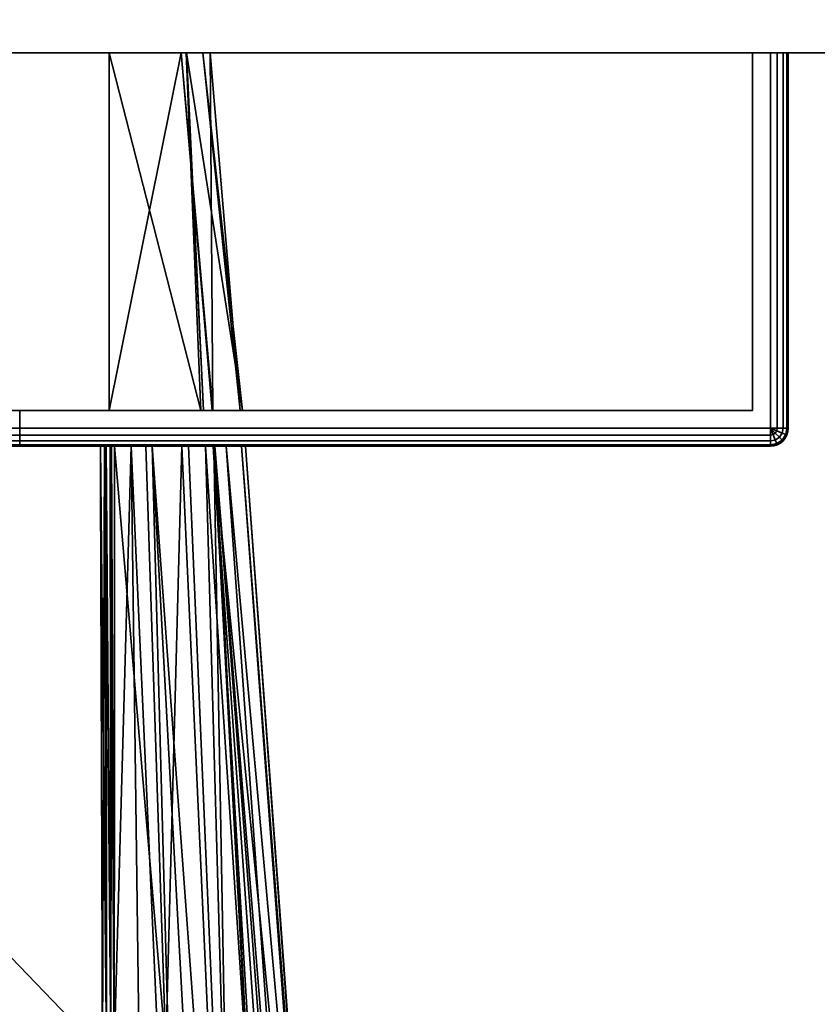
# Model space of a CAD drawing. Header units: millimetres. Extents: x -322 to 8072, y -96 to 57.
# Tile 139 of 256: x 4100 to 4122, y -66 to -38. Entities that reach past the tile are written whole.
import ezdxf

# ---------------------------------------------------------------- set-up
doc = ezdxf.new("R2010")
doc.units = ezdxf.units.MM
doc.layers.add('151', color=7, linetype='Continuous', true_color=0xffffff)

# ---------------------------------------------------------------- blocks, each defined once
blk = doc.blocks.new('UG_SURFACE_014')
at = {"layer": '151', "color": 252, "linetype": 'Continuous', "lineweight": 35}
for points in [[(4028, -26, 2030), (4028, -39.3, 2030), (4972, -39.3, 2030), (4972, -26, 2030)], [(4028, -37.3), (4972, -37.3), (4972, -39.3, 2), (4028, -39.3, 2)], [(4028, -39.3, 2030), (4028, -39.3, 2), (4158, -39.3, 1412), (4158, -39.3, 1900)], [(4500, -39.3, 1412), (4158, -39.3, 1412), (4028, -39.3, 2), (4972, -39.3, 2)], [(4158, -39.3, 1900), (4842, -39.3, 1900), (4972, -39.3, 2030), (4028, -39.3, 2030)]]:
    blk.add_3dface(points, dxfattribs=at)
blk = doc.blocks.new('UG_SURFACE_023')
at = {"layer": '151', "color": 251, "linetype": 'Continuous', "lineweight": 35}
for points in [[(4070.538, -39.3, 999.809), (4070.538, -49.8, 999.809), (4070.5, -49.8, 1000), (4070.5, -39.3, 1000)], [(4070.5, -49.8, 1050), (4070.5, -39.3, 1050), (4070.5, -39.3, 1000), (4070.5, -49.8, 1000)], [(4070.5, -39.3, 1050), (4070.5, -49.8, 1050), (4070.538, -49.8, 1050.191), (4070.538, -39.3, 1050.191)], [(4071.5, -39.3, 1049.5), (4071.5, -39.3, 1000.5), (4070.5, -39.3, 1000), (4070.5, -39.3, 1050)], [(4071.5, -39.3, 1000.5), (4070.646, -39.3, 999.646), (4070.538, -39.3, 999.809), (4070.5, -39.3, 1000)], [(4070.5, -39.3, 1050), (4070.538, -39.3, 1050.191), (4070.646, -39.3, 1050.354), (4071.5, -39.3, 1049.5)], [(4070.646, -39.3, 999.646), (4070.646, -49.8, 999.646), (4070.538, -49.8, 999.809), (4070.538, -39.3, 999.809)], [(4070.538, -39.3, 1050.191), (4070.538, -49.8, 1050.191), (4070.646, -49.8, 1050.354), (4070.646, -39.3, 1050.354)], [(4070.809, -39.3, 999.538), (4070.809, -49.8, 999.538), (4070.646, -49.8, 999.646), (4070.646, -39.3, 999.646)], [(4070.646, -39.3, 1050.354), (4070.646, -49.8, 1050.354), (4070.809, -49.8, 1050.462), (4070.809, -39.3, 1050.462)], [(4071, -39.3, 999.5), (4070.809, -39.3, 999.538), (4070.646, -39.3, 999.646), (4071.5, -39.3, 1000.5)], [(4071.5, -39.3, 1049.5), (4070.646, -39.3, 1050.354), (4070.809, -39.3, 1050.462), (4071, -39.3, 1050.5)], [(4071, -39.3, 999.5), (4071, -49.8, 999.5), (4070.809, -49.8, 999.538), (4070.809, -39.3, 999.538)], [(4070.809, -39.3, 1050.462), (4070.809, -49.8, 1050.462), (4071, -49.8, 1050.5), (4071, -39.3, 1050.5)], [(4121, -39.3, 999.5), (4121, -49.8, 999.5), (4071, -49.8, 999.5), (4071, -39.3, 999.5)], [(4121, -49.8, 1050.5), (4121, -39.3, 1050.5), (4071, -39.3, 1050.5), (4071, -49.8, 1050.5)], [(4071.5, -39.3, 1000.5), (4120.5, -39.3, 1000.5), (4121, -39.3, 999.5), (4071, -39.3, 999.5)], [(4120.5, -39.3, 1049.5), (4071.5, -39.3, 1049.5), (4071, -39.3, 1050.5), (4121, -39.3, 1050.5)], [(4071.5, -39.3, 1049.5), (4071.5, -49.3, 1049.5), (4071.5, -49.3, 1000.5), (4071.5, -39.3, 1000.5)], [(4120.5, -39.3, 1049.5), (4120.5, -49.3, 1049.5), (4071.5, -49.3, 1049.5), (4071.5, -39.3, 1049.5)], [(4071.5, -39.3, 1000.5), (4071.5, -49.3, 1000.5), (4120.5, -49.3, 1000.5), (4120.5, -39.3, 1000.5)], [(4120.5, -39.3, 1000.5), (4120.5, -39.3, 1049.5), (4121.5, -39.3, 1050), (4121.5, -39.3, 1000)], [(4120.5, -39.3, 1049.5), (4121.354, -39.3, 1050.354), (4121.462, -39.3, 1050.191), (4121.5, -39.3, 1050)], [(4120.5, -39.3, 1000.5), (4121.354, -39.3, 999.646), (4121.192, -39.3, 999.538), (4121, -39.3, 999.5)], [(4121, -39.3, 1050.5), (4121.192, -39.3, 1050.462), (4121.354, -39.3, 1050.354), (4120.5, -39.3, 1049.5)], [(4121.5, -39.3, 1000), (4121.462, -39.3, 999.809), (4121.354, -39.3, 999.646), (4120.5, -39.3, 1000.5)], [(4120.5, -39.3, 1000.5), (4120.5, -49.3, 1000.5), (4120.5, -49.3, 1049.5), (4120.5, -39.3, 1049.5)], [(4121.192, -39.3, 999.538), (4121.192, -49.8, 999.538), (4121, -49.8, 999.5), (4121, -39.3, 999.5)], [(4121, -39.3, 1050.5), (4121, -49.8, 1050.5), (4121.192, -49.8, 1050.462), (4121.192, -39.3, 1050.462)], [(4121.354, -39.3, 999.646), (4121.354, -49.8, 999.646), (4121.192, -49.8, 999.538), (4121.192, -39.3, 999.538)], [(4121.192, -39.3, 1050.462), (4121.192, -49.8, 1050.462), (4121.354, -49.8, 1050.354), (4121.354, -39.3, 1050.354)], [(4121.462, -39.3, 999.809), (4121.462, -49.8, 999.809), (4121.354, -49.8, 999.646), (4121.354, -39.3, 999.646)], [(4121.354, -39.3, 1050.354), (4121.354, -49.8, 1050.354), (4121.462, -49.8, 1050.191), (4121.462, -39.3, 1050.191)], [(4121.5, -39.3, 1000), (4121.5, -49.8, 1000), (4121.462, -49.8, 999.809), (4121.462, -39.3, 999.809)], [(4121.462, -39.3, 1050.191), (4121.462, -49.8, 1050.191), (4121.5, -49.8, 1050), (4121.5, -39.3, 1050)], [(4121.5, -39.3, 1050), (4121.5, -49.8, 1050), (4121.5, -49.8, 1000), (4121.5, -39.3, 1000)], [(4071.5, -49.3, 1000.5), (4094.469, -49.3, 1014.305), (4096, -49.3, 1014)], [(4071.5, -49.3, 1000.5), (4071.5, -49.3, 1049.5), (4092, -49.3, 1032), (4092, -49.3, 1018)], [(4096, -49.3, 1014), (4097.531, -49.3, 1014.305), (4120.5, -49.3, 1000.5), (4071.5, -49.3, 1000.5)], [(4071.5, -49.3, 1049.5), (4092.305, -49.3, 1033.531), (4092, -49.3, 1032)], [(4071.5, -49.3, 1000.5), (4093.172, -49.3, 1015.172), (4094.469, -49.3, 1014.305)], [(4092, -49.3, 1018), (4092.305, -49.3, 1016.469), (4071.5, -49.3, 1000.5)], [(4071.5, -49.3, 1049.5), (4093.172, -49.3, 1034.828), (4092.305, -49.3, 1033.531)], [(4092.305, -49.3, 1016.469), (4093.172, -49.3, 1015.172), (4071.5, -49.3, 1000.5)], [(4071.5, -49.3, 1049.5), (4120.5, -49.3, 1049.5), (4096, -49.3, 1036), (4094.469, -49.3, 1035.696)], [(4094.469, -49.3, 1035.696), (4093.172, -49.3, 1034.828), (4071.5, -49.3, 1049.5)], [(4092, -49.3, 1018), (4092, -50.3, 1018), (4092.305, -50.3, 1016.469), (4092.305, -49.3, 1016.469)], [(4092.305, -49.3, 1033.531), (4092.305, -50.3, 1033.531), (4092, -50.3, 1032), (4092, -49.3, 1032)], [(4092, -49.3, 1032), (4092, -50.3, 1032), (4092, -50.3, 1018), (4092, -49.3, 1018)], [(4092.305, -49.3, 1016.469), (4092.305, -50.3, 1016.469), (4093.172, -50.3, 1015.172), (4093.172, -49.3, 1015.172)], [(4093.172, -49.3, 1034.828), (4093.172, -50.3, 1034.828), (4092.305, -50.3, 1033.531), (4092.305, -49.3, 1033.531)], [(4093.172, -49.3, 1015.172), (4093.172, -50.3, 1015.172), (4094.469, -50.3, 1014.305), (4094.469, -49.3, 1014.305)], [(4094.469, -49.3, 1035.696), (4094.469, -50.3, 1035.696), (4093.172, -50.3, 1034.828), (4093.172, -49.3, 1034.828)], [(4094.469, -49.3, 1014.305), (4094.469, -50.3, 1014.305), (4096, -50.3, 1014), (4096, -49.3, 1014)], [(4096, -49.3, 1036), (4096, -50.3, 1036), (4094.469, -50.3, 1035.696), (4094.469, -49.3, 1035.696)], [(4097.531, -49.3, 1035.696), (4096, -49.3, 1036), (4120.5, -49.3, 1049.5)], [(4096, -49.3, 1014), (4096, -50.3, 1014), (4097.531, -50.3, 1014.305), (4097.531, -49.3, 1014.305)], [(4097.531, -49.3, 1035.696), (4097.531, -50.3, 1035.696), (4096, -50.3, 1036), (4096, -49.3, 1036)], [(4120.5, -49.3, 1049.5), (4098.828, -49.3, 1034.828), (4097.531, -49.3, 1035.696)], [(4097.531, -49.3, 1014.305), (4098.828, -49.3, 1015.172), (4120.5, -49.3, 1000.5)], [(4097.531, -49.3, 1014.305), (4097.531, -50.3, 1014.305), (4098.828, -50.3, 1015.172), (4098.828, -49.3, 1015.172)], [(4098.828, -49.3, 1034.828), (4098.828, -50.3, 1034.828), (4097.531, -50.3, 1035.696), (4097.531, -49.3, 1035.696)], [(4120.5, -49.3, 1000.5), (4098.828, -49.3, 1015.172), (4099.696, -49.3, 1016.469)], [(4099.696, -49.3, 1033.531), (4098.828, -49.3, 1034.828), (4120.5, -49.3, 1049.5)], [(4098.828, -49.3, 1015.172), (4098.828, -50.3, 1015.172), (4099.696, -50.3, 1016.469), (4099.696, -49.3, 1016.469)], [(4099.696, -49.3, 1033.531), (4099.696, -50.3, 1033.531), (4098.828, -50.3, 1034.828), (4098.828, -49.3, 1034.828)], [(4120.5, -49.3, 1000.5), (4099.696, -49.3, 1016.469), (4100, -49.3, 1018)], [(4100, -49.3, 1032), (4099.696, -49.3, 1033.531), (4120.5, -49.3, 1049.5)], [(4099.696, -49.3, 1016.469), (4099.696, -50.3, 1016.469), (4100, -50.3, 1018), (4100, -49.3, 1018)], [(4100, -49.3, 1032), (4100, -50.3, 1032), (4099.696, -50.3, 1033.531), (4099.696, -49.3, 1033.531)], [(4120.5, -49.3, 1049.5), (4120.5, -49.3, 1000.5), (4100, -49.3, 1018), (4100, -49.3, 1032)], [(4100, -49.3, 1018), (4100, -50.3, 1018), (4100, -50.3, 1032), (4100, -49.3, 1032)], [(4070.538, -49.991, 1000), (4070.5, -49.8, 1000), (4070.538, -49.8, 999.809), (4070.573, -49.977, 999.809)], [(4070.538, -49.991, 1000), (4070.538, -49.991, 1050), (4070.5, -49.8, 1050), (4070.5, -49.8, 1000)], [(4070.573, -49.977, 1050.191), (4070.538, -49.8, 1050.191), (4070.5, -49.8, 1050), (4070.538, -49.991, 1050)], [(4070.573, -49.977, 999.809), (4070.538, -49.8, 999.809), (4070.646, -49.8, 999.646), (4070.673, -49.935, 999.646)], [(4070.673, -49.935, 1050.354), (4070.646, -49.8, 1050.354), (4070.538, -49.8, 1050.191), (4070.573, -49.977, 1050.191)], [(4070.673, -49.935, 999.646), (4070.646, -49.8, 999.646), (4070.809, -49.8, 999.538), (4070.823, -49.873, 999.538)], [(4070.823, -49.873, 1050.462), (4070.809, -49.8, 1050.462), (4070.646, -49.8, 1050.354), (4070.673, -49.935, 1050.354)], [(4070.823, -49.873, 999.538), (4070.809, -49.8, 999.538), (4071, -49.8, 999.5)], [(4071, -49.8, 1050.5), (4070.809, -49.8, 1050.462), (4070.823, -49.873, 1050.462)], [(4070.865, -49.935, 999.538), (4070.823, -49.873, 999.538), (4071, -49.8, 999.5)], [(4071, -49.8, 1050.5), (4070.823, -49.873, 1050.462), (4070.865, -49.935, 1050.462)], [(4070.927, -49.977, 999.538), (4070.865, -49.935, 999.538), (4071, -49.8, 999.5)], [(4071, -49.8, 1050.5), (4070.865, -49.935, 1050.462), (4070.927, -49.977, 1050.462)], [(4071, -49.991, 999.538), (4070.927, -49.977, 999.538), (4071, -49.8, 999.5)], [(4071, -49.8, 1050.5), (4070.927, -49.977, 1050.462), (4071, -49.991, 1050.462)], [(4121, -49.991, 999.538), (4071, -49.991, 999.538), (4071, -49.8, 999.5), (4121, -49.8, 999.5)], [(4071, -49.991, 1050.462), (4121, -49.991, 1050.462), (4121, -49.8, 1050.5), (4071, -49.8, 1050.5)], [(4121.192, -49.8, 999.538), (4121.177, -49.873, 999.538), (4121, -49.8, 999.5)], [(4121.177, -49.873, 999.538), (4121.135, -49.935, 999.538), (4121, -49.8, 999.5)], [(4121.135, -49.935, 999.538), (4121.073, -49.977, 999.538), (4121, -49.8, 999.5)], [(4121.073, -49.977, 999.538), (4121, -49.991, 999.538), (4121, -49.8, 999.5)], [(4121, -49.8, 1050.5), (4121.177, -49.873, 1050.462), (4121.192, -49.8, 1050.462)], [(4121, -49.8, 1050.5), (4121.135, -49.935, 1050.462), (4121.177, -49.873, 1050.462)], [(4121, -49.8, 1050.5), (4121.073, -49.977, 1050.462), (4121.135, -49.935, 1050.462)], [(4121, -49.8, 1050.5), (4121, -49.991, 1050.462), (4121.073, -49.977, 1050.462)], [(4121.354, -49.8, 999.646), (4121.326, -49.935, 999.646), (4121.177, -49.873, 999.538), (4121.192, -49.8, 999.538)], [(4121.192, -49.8, 1050.462), (4121.177, -49.873, 1050.462), (4121.326, -49.935, 1050.354), (4121.354, -49.8, 1050.354)], [(4121.462, -49.8, 999.809), (4121.427, -49.977, 999.809), (4121.326, -49.935, 999.646), (4121.354, -49.8, 999.646)], [(4121.354, -49.8, 1050.354), (4121.326, -49.935, 1050.354), (4121.427, -49.977, 1050.191), (4121.462, -49.8, 1050.191)], [(4121.5, -49.8, 1000), (4121.462, -49.991, 1000), (4121.427, -49.977, 999.809), (4121.462, -49.8, 999.809)], [(4121.462, -49.8, 1050.191), (4121.427, -49.977, 1050.191), (4121.462, -49.991, 1050), (4121.5, -49.8, 1050)], [(4121.462, -49.991, 1050), (4121.462, -49.991, 1000), (4121.5, -49.8, 1000), (4121.5, -49.8, 1050)], [(4070.646, -50.154, 1000), (4070.538, -49.991, 1000), (4070.573, -49.977, 999.809), (4070.673, -50.127, 999.809)], [(4070.673, -50.127, 1050.191), (4070.573, -49.977, 1050.191), (4070.538, -49.991, 1050), (4070.646, -50.154, 1050)], [(4070.646, -50.154, 1000), (4070.646, -50.154, 1050), (4070.538, -49.991, 1050), (4070.538, -49.991, 1000)], [(4070.673, -50.127, 999.809), (4070.573, -49.977, 999.809), (4070.673, -49.935, 999.646), (4070.75, -50.05, 999.646)], [(4070.75, -50.05, 1050.354), (4070.673, -49.935, 1050.354), (4070.573, -49.977, 1050.191), (4070.673, -50.127, 1050.191)], [(4070.75, -50.05, 999.646), (4070.673, -49.935, 999.646), (4070.823, -49.873, 999.538), (4070.865, -49.935, 999.538)], [(4070.865, -49.935, 1050.462), (4070.823, -49.873, 1050.462), (4070.673, -49.935, 1050.354), (4070.75, -50.05, 1050.354)], [(4070.823, -50.227, 999.809), (4070.673, -50.127, 999.809), (4070.75, -50.05, 999.646), (4070.865, -50.127, 999.646)], [(4070.865, -50.127, 1050.354), (4070.75, -50.05, 1050.354), (4070.673, -50.127, 1050.191), (4070.823, -50.227, 1050.191)], [(4070.865, -50.127, 999.646), (4070.75, -50.05, 999.646), (4070.865, -49.935, 999.538), (4070.927, -49.977, 999.538)], [(4070.927, -49.977, 1050.462), (4070.865, -49.935, 1050.462), (4070.75, -50.05, 1050.354), (4070.865, -50.127, 1050.354)], [(4071, -50.154, 999.646), (4070.865, -50.127, 999.646), (4070.927, -49.977, 999.538), (4071, -49.991, 999.538)], [(4071, -49.991, 1050.462), (4070.927, -49.977, 1050.462), (4070.865, -50.127, 1050.354), (4071, -50.154, 1050.354)], [(4121, -50.154, 999.646), (4071, -50.154, 999.646), (4071, -49.991, 999.538), (4121, -49.991, 999.538)], [(4071, -50.154, 1050.354), (4121, -50.154, 1050.354), (4121, -49.991, 1050.462), (4071, -49.991, 1050.462)], [(4121.135, -50.127, 999.646), (4121, -50.154, 999.646), (4121, -49.991, 999.538), (4121.073, -49.977, 999.538)], [(4121.073, -49.977, 1050.462), (4121, -49.991, 1050.462), (4121, -50.154, 1050.354), (4121.135, -50.127, 1050.354)], [(4121.25, -50.05, 999.646), (4121.135, -50.127, 999.646), (4121.073, -49.977, 999.538), (4121.135, -49.935, 999.538)], [(4121.135, -49.935, 1050.462), (4121.073, -49.977, 1050.462), (4121.135, -50.127, 1050.354), (4121.25, -50.05, 1050.354)], [(4121.326, -49.935, 999.646), (4121.25, -50.05, 999.646), (4121.135, -49.935, 999.538), (4121.177, -49.873, 999.538)], [(4121.177, -49.873, 1050.462), (4121.135, -49.935, 1050.462), (4121.25, -50.05, 1050.354), (4121.326, -49.935, 1050.354)], [(4121.326, -50.127, 999.809), (4121.177, -50.227, 999.809), (4121.135, -50.127, 999.646), (4121.25, -50.05, 999.646)], [(4121.25, -50.05, 1050.354), (4121.135, -50.127, 1050.354), (4121.177, -50.227, 1050.191), (4121.326, -50.127, 1050.191)], [(4121.427, -49.977, 999.809), (4121.326, -50.127, 999.809), (4121.25, -50.05, 999.646), (4121.326, -49.935, 999.646)], [(4121.326, -49.935, 1050.354), (4121.25, -50.05, 1050.354), (4121.326, -50.127, 1050.191), (4121.427, -49.977, 1050.191)], [(4121.462, -49.991, 1000), (4121.354, -50.154, 1000), (4121.326, -50.127, 999.809), (4121.427, -49.977, 999.809)], [(4121.427, -49.977, 1050.191), (4121.326, -50.127, 1050.191), (4121.354, -50.154, 1050), (4121.462, -49.991, 1050)], [(4121.354, -50.154, 1050), (4121.354, -50.154, 1000), (4121.462, -49.991, 1000), (4121.462, -49.991, 1050)], [(4070.809, -50.262, 1000), (4070.646, -50.154, 1000), (4070.673, -50.127, 999.809), (4070.823, -50.227, 999.809)], [(4070.823, -50.227, 1050.191), (4070.673, -50.127, 1050.191), (4070.646, -50.154, 1050), (4070.809, -50.262, 1050)], [(4070.809, -50.262, 1000), (4070.809, -50.262, 1050), (4070.646, -50.154, 1050), (4070.646, -50.154, 1000)], [(4071, -50.3, 1000), (4070.809, -50.262, 1000), (4070.823, -50.227, 999.809), (4071, -50.262, 999.809)], [(4071, -50.262, 1050.191), (4070.823, -50.227, 1050.191), (4070.809, -50.262, 1050), (4071, -50.3, 1050)], [(4071, -50.3, 1000), (4071, -50.3, 1050), (4070.809, -50.262, 1050), (4070.809, -50.262, 1000)], [(4071, -50.262, 999.809), (4070.823, -50.227, 999.809), (4070.865, -50.127, 999.646), (4071, -50.154, 999.646)], [(4071, -50.154, 1050.354), (4070.865, -50.127, 1050.354), (4070.823, -50.227, 1050.191), (4071, -50.262, 1050.191)], [(4121, -50.262, 999.809), (4071, -50.262, 999.809), (4071, -50.154, 999.646), (4121, -50.154, 999.646)], [(4071, -50.262, 1050.191), (4121, -50.262, 1050.191), (4121, -50.154, 1050.354), (4071, -50.154, 1050.354)], [(4121, -50.3, 1000), (4071, -50.3, 1000), (4071, -50.262, 999.809), (4121, -50.262, 999.809)], [(4071, -50.3, 1050), (4121, -50.3, 1050), (4121, -50.262, 1050.191), (4071, -50.262, 1050.191)], [(4071, -50.3, 1050), (4094.469, -50.3, 1035.696), (4096, -50.3, 1036)], [(4071, -50.3, 1050), (4071, -50.3, 1000), (4092, -50.3, 1018), (4092, -50.3, 1032)], [(4096, -50.3, 1036), (4097.531, -50.3, 1035.696), (4121, -50.3, 1050), (4071, -50.3, 1050)], [(4071, -50.3, 1000), (4092.305, -50.3, 1016.469), (4092, -50.3, 1018)], [(4071, -50.3, 1050), (4093.172, -50.3, 1034.828), (4094.469, -50.3, 1035.696)], [(4092, -50.3, 1032), (4092.305, -50.3, 1033.531), (4071, -50.3, 1050)], [(4071, -50.3, 1000), (4093.172, -50.3, 1015.172), (4092.305, -50.3, 1016.469)], [(4092.305, -50.3, 1033.531), (4093.172, -50.3, 1034.828), (4071, -50.3, 1050)], [(4071, -50.3, 1000), (4121, -50.3, 1000), (4096, -50.3, 1014), (4094.469, -50.3, 1014.305)], [(4094.469, -50.3, 1014.305), (4093.172, -50.3, 1015.172), (4071, -50.3, 1000)], [(4097.531, -50.3, 1014.305), (4096, -50.3, 1014), (4121, -50.3, 1000)], [(4121, -50.3, 1000), (4098.828, -50.3, 1015.172), (4097.531, -50.3, 1014.305)], [(4097.531, -50.3, 1035.696), (4098.828, -50.3, 1034.828), (4121, -50.3, 1050)], [(4121, -50.3, 1050), (4098.828, -50.3, 1034.828), (4099.696, -50.3, 1033.531)], [(4099.696, -50.3, 1016.469), (4098.828, -50.3, 1015.172), (4121, -50.3, 1000)], [(4121, -50.3, 1050), (4099.696, -50.3, 1033.531), (4100, -50.3, 1032)], [(4100, -50.3, 1018), (4099.696, -50.3, 1016.469), (4121, -50.3, 1000)], [(4100, -50.3, 1032), (4100, -50.3, 1018), (4121, -50.3, 1000), (4121, -50.3, 1050)], [(4121.177, -50.227, 999.809), (4121, -50.262, 999.809), (4121, -50.154, 999.646), (4121.135, -50.127, 999.646)], [(4121.135, -50.127, 1050.354), (4121, -50.154, 1050.354), (4121, -50.262, 1050.191), (4121.177, -50.227, 1050.191)], [(4121.192, -50.262, 1000), (4121, -50.3, 1000), (4121, -50.262, 999.809), (4121.177, -50.227, 999.809)], [(4121.177, -50.227, 1050.191), (4121, -50.262, 1050.191), (4121, -50.3, 1050), (4121.192, -50.262, 1050)], [(4121, -50.3, 1050), (4121, -50.3, 1000), (4121.192, -50.262, 1000), (4121.192, -50.262, 1050)], [(4121.354, -50.154, 1000), (4121.192, -50.262, 1000), (4121.177, -50.227, 999.809), (4121.326, -50.127, 999.809)], [(4121.326, -50.127, 1050.191), (4121.177, -50.227, 1050.191), (4121.192, -50.262, 1050), (4121.354, -50.154, 1050)], [(4121.192, -50.262, 1050), (4121.192, -50.262, 1000), (4121.354, -50.154, 1000), (4121.354, -50.154, 1050)]]:
    blk.add_3dface(points, dxfattribs=at)
blk = doc.blocks.new('UG_SURFACE_024')
at = {"layer": '151', "color": 251, "linetype": 'Continuous', "lineweight": 35}
for points in [[(4071, -39.3, 1129.5), (4071, -49.8, 1129.5), (4121, -49.8, 1129.5), (4121, -39.3, 1129.5)], [(4121, -39.3, 1078.5), (4121, -49.8, 1078.5), (4071, -49.8, 1078.5), (4071, -39.3, 1078.5)], [(4071.5, -39.3, 1079.5), (4120.5, -39.3, 1079.5), (4121, -39.3, 1078.5), (4071, -39.3, 1078.5)], [(4120.5, -39.3, 1128.5), (4071.5, -39.3, 1128.5), (4071, -39.3, 1129.5), (4121, -39.3, 1129.5)], [(4120.5, -39.3, 1128.5), (4120.5, -49.3, 1128.5), (4071.5, -49.3, 1128.5), (4071.5, -39.3, 1128.5)], [(4071.5, -39.3, 1079.5), (4071.5, -49.3, 1079.5), (4120.5, -49.3, 1079.5), (4120.5, -39.3, 1079.5)], [(4085.5, -49.3, 1115), (4102.5, -49.3, 1115), (4102.5, -39.3, 1115), (4085.5, -39.3, 1115)], [(4085.5, -39.3, 1093), (4085.5, -39.3, 1115), (4105.12, -39.3, 1104.029), (4104.663, -39.3, 1098.1)], [(4085.5, -39.3, 1115), (4102.5, -39.3, 1115), (4104.513, -39.3, 1109.114)], [(4104.513, -39.3, 1109.114), (4105.329, -39.3, 1106.728), (4105.12, -39.3, 1104.029), (4085.5, -39.3, 1115)], [(4104.663, -39.3, 1098.1), (4104.656, -39.3, 1098.013), (4102.5, -39.3, 1093), (4085.5, -39.3, 1093)], [(4102.5, -49.3, 1093), (4085.5, -49.3, 1093), (4085.5, -39.3, 1093), (4102.5, -39.3, 1093)], [(4104.513, -39.3, 1109.114), (4102.5, -39.3, 1115), (4102.5, -49.3, 1115)], [(4102.5, -49.3, 1115), (4105.382, -49.3, 1109.506), (4104.513, -39.3, 1109.114)], [(4102.5, -39.3, 1093), (4104.656, -39.3, 1098.013), (4105.066, -49.3, 1097.592)], [(4105.066, -49.3, 1097.592), (4102.5, -49.3, 1093), (4102.5, -39.3, 1093)], [(4105.329, -39.3, 1106.728), (4104.513, -39.3, 1109.114), (4105.401, -49.3, 1109.376)], [(4105.382, -49.3, 1109.506), (4105.401, -49.3, 1109.376), (4104.513, -39.3, 1109.114)], [(4104.656, -39.3, 1098.013), (4105.138, -49.3, 1097.957), (4105.066, -49.3, 1097.592)], [(4104.656, -39.3, 1098.013), (4104.663, -39.3, 1098.1), (4105.138, -49.3, 1097.957)], [(4104.663, -39.3, 1098.1), (4105.12, -39.3, 1104.029), (4106.235, -49.3, 1103.545)], [(4106.235, -49.3, 1103.545), (4105.138, -49.3, 1097.957), (4104.663, -39.3, 1098.1)], [(4106.171, -49.3, 1103.99), (4105.12, -39.3, 1104.029), (4105.329, -39.3, 1106.728)], [(4105.12, -39.3, 1104.029), (4106.171, -49.3, 1103.99), (4106.235, -49.3, 1103.545)], [(4105.329, -39.3, 1106.728), (4105.401, -49.3, 1109.376), (4106.171, -49.3, 1103.99)], [(4120.5, -39.3, 1079.5), (4120.5, -39.3, 1128.5), (4121.5, -39.3, 1129), (4121.5, -39.3, 1079)], [(4120.5, -39.3, 1128.5), (4121.354, -39.3, 1129.354), (4121.462, -39.3, 1129.191), (4121.5, -39.3, 1129)], [(4120.5, -39.3, 1079.5), (4121.354, -39.3, 1078.646), (4121.192, -39.3, 1078.538), (4121, -39.3, 1078.5)], [(4121, -39.3, 1129.5), (4121.192, -39.3, 1129.462), (4121.354, -39.3, 1129.354), (4120.5, -39.3, 1128.5)], [(4121.5, -39.3, 1079), (4121.462, -39.3, 1078.809), (4121.354, -39.3, 1078.646), (4120.5, -39.3, 1079.5)], [(4120.5, -39.3, 1079.5), (4120.5, -49.3, 1079.5), (4120.5, -49.3, 1128.5), (4120.5, -39.3, 1128.5)], [(4121, -39.3, 1129.5), (4121, -49.8, 1129.5), (4121.192, -49.8, 1129.462), (4121.192, -39.3, 1129.462)], [(4121.192, -39.3, 1078.538), (4121.192, -49.8, 1078.538), (4121, -49.8, 1078.5), (4121, -39.3, 1078.5)], [(4121.192, -39.3, 1129.462), (4121.192, -49.8, 1129.462), (4121.354, -49.8, 1129.354), (4121.354, -39.3, 1129.354)], [(4121.354, -39.3, 1078.646), (4121.354, -49.8, 1078.646), (4121.192, -49.8, 1078.538), (4121.192, -39.3, 1078.538)], [(4121.354, -39.3, 1129.354), (4121.354, -49.8, 1129.354), (4121.462, -49.8, 1129.191), (4121.462, -39.3, 1129.191)], [(4121.462, -39.3, 1078.809), (4121.462, -49.8, 1078.809), (4121.354, -49.8, 1078.646), (4121.354, -39.3, 1078.646)], [(4121.462, -39.3, 1129.191), (4121.462, -49.8, 1129.191), (4121.5, -49.8, 1129), (4121.5, -39.3, 1129)], [(4121.5, -39.3, 1079), (4121.5, -49.8, 1079), (4121.462, -49.8, 1078.809), (4121.462, -39.3, 1078.809)], [(4121.5, -49.8, 1079), (4121.5, -39.3, 1079), (4121.5, -39.3, 1129), (4121.5, -49.8, 1129)], [(4120.5, -49.3, 1079.5), (4071.5, -49.3, 1079.5), (4085.5, -49.3, 1093), (4102.5, -49.3, 1093)], [(4071.5, -49.3, 1128.5), (4120.5, -49.3, 1128.5), (4102.5, -49.3, 1115), (4085.5, -49.3, 1115)], [(4120.5, -49.3, 1079.5), (4102.5, -49.3, 1093), (4105.066, -49.3, 1097.592)], [(4105.382, -49.3, 1109.506), (4102.5, -49.3, 1115), (4120.5, -49.3, 1128.5)], [(4120.5, -49.3, 1079.5), (4105.066, -49.3, 1097.592), (4105.138, -49.3, 1097.957)], [(4105.138, -49.3, 1097.957), (4106.235, -49.3, 1103.545), (4120.5, -49.3, 1079.5)], [(4105.401, -49.3, 1109.376), (4105.382, -49.3, 1109.506), (4120.5, -49.3, 1128.5)], [(4106.171, -49.3, 1103.99), (4105.401, -49.3, 1109.376), (4120.5, -49.3, 1128.5)], [(4120.5, -49.3, 1128.5), (4120.5, -49.3, 1079.5), (4106.235, -49.3, 1103.545), (4106.171, -49.3, 1103.99)], [(4071, -49.991, 1129.462), (4121, -49.991, 1129.462), (4121, -49.8, 1129.5), (4071, -49.8, 1129.5)], [(4121, -49.991, 1078.538), (4071, -49.991, 1078.538), (4071, -49.8, 1078.5), (4121, -49.8, 1078.5)], [(4121, -49.8, 1129.5), (4121.177, -49.873, 1129.462), (4121.192, -49.8, 1129.462)], [(4121, -49.8, 1129.5), (4121.135, -49.935, 1129.462), (4121.177, -49.873, 1129.462)], [(4121, -49.8, 1129.5), (4121.073, -49.977, 1129.462), (4121.135, -49.935, 1129.462)], [(4121, -49.8, 1129.5), (4121, -49.991, 1129.462), (4121.073, -49.977, 1129.462)], [(4121.192, -49.8, 1078.538), (4121.177, -49.873, 1078.538), (4121, -49.8, 1078.5)], [(4121.177, -49.873, 1078.538), (4121.135, -49.935, 1078.538), (4121, -49.8, 1078.5)], [(4121.135, -49.935, 1078.538), (4121.073, -49.977, 1078.538), (4121, -49.8, 1078.5)], [(4121.073, -49.977, 1078.538), (4121, -49.991, 1078.538), (4121, -49.8, 1078.5)], [(4121.192, -49.8, 1129.462), (4121.177, -49.873, 1129.462), (4121.326, -49.935, 1129.354), (4121.354, -49.8, 1129.354)], [(4121.354, -49.8, 1078.646), (4121.326, -49.935, 1078.646), (4121.177, -49.873, 1078.538), (4121.192, -49.8, 1078.538)], [(4121.354, -49.8, 1129.354), (4121.326, -49.935, 1129.354), (4121.427, -49.977, 1129.191), (4121.462, -49.8, 1129.191)], [(4121.462, -49.8, 1078.809), (4121.427, -49.977, 1078.809), (4121.326, -49.935, 1078.646), (4121.354, -49.8, 1078.646)], [(4121.462, -49.8, 1129.191), (4121.427, -49.977, 1129.191), (4121.462, -49.991, 1129), (4121.5, -49.8, 1129)], [(4121.5, -49.8, 1079), (4121.462, -49.991, 1079), (4121.427, -49.977, 1078.809), (4121.462, -49.8, 1078.809)], [(4121.462, -49.991, 1129), (4121.462, -49.991, 1079), (4121.5, -49.8, 1079), (4121.5, -49.8, 1129)], [(4071, -50.154, 1129.354), (4121, -50.154, 1129.354), (4121, -49.991, 1129.462), (4071, -49.991, 1129.462)], [(4121, -50.154, 1078.646), (4071, -50.154, 1078.646), (4071, -49.991, 1078.538), (4121, -49.991, 1078.538)], [(4121.073, -49.977, 1129.462), (4121, -49.991, 1129.462), (4121, -50.154, 1129.354), (4121.135, -50.127, 1129.354)], [(4121.135, -50.127, 1078.646), (4121, -50.154, 1078.646), (4121, -49.991, 1078.538), (4121.073, -49.977, 1078.538)], [(4121.135, -49.935, 1129.462), (4121.073, -49.977, 1129.462), (4121.135, -50.127, 1129.354), (4121.25, -50.05, 1129.354)], [(4121.25, -50.05, 1078.646), (4121.135, -50.127, 1078.646), (4121.073, -49.977, 1078.538), (4121.135, -49.935, 1078.538)], [(4121.177, -49.873, 1129.462), (4121.135, -49.935, 1129.462), (4121.25, -50.05, 1129.354), (4121.326, -49.935, 1129.354)], [(4121.326, -49.935, 1078.646), (4121.25, -50.05, 1078.646), (4121.135, -49.935, 1078.538), (4121.177, -49.873, 1078.538)], [(4121.25, -50.05, 1129.354), (4121.135, -50.127, 1129.354), (4121.177, -50.227, 1129.191), (4121.326, -50.127, 1129.191)], [(4121.326, -50.127, 1078.809), (4121.177, -50.227, 1078.809), (4121.135, -50.127, 1078.646), (4121.25, -50.05, 1078.646)], [(4121.326, -49.935, 1129.354), (4121.25, -50.05, 1129.354), (4121.326, -50.127, 1129.191), (4121.427, -49.977, 1129.191)], [(4121.427, -49.977, 1078.809), (4121.326, -50.127, 1078.809), (4121.25, -50.05, 1078.646), (4121.326, -49.935, 1078.646)], [(4121.427, -49.977, 1129.191), (4121.326, -50.127, 1129.191), (4121.354, -50.154, 1129), (4121.462, -49.991, 1129)], [(4121.462, -49.991, 1079), (4121.354, -50.154, 1079), (4121.326, -50.127, 1078.809), (4121.427, -49.977, 1078.809)], [(4121.354, -50.154, 1129), (4121.354, -50.154, 1079), (4121.462, -49.991, 1079), (4121.462, -49.991, 1129)], [(4071, -50.262, 1129.191), (4121, -50.262, 1129.191), (4121, -50.154, 1129.354), (4071, -50.154, 1129.354)], [(4121, -50.262, 1078.809), (4071, -50.262, 1078.809), (4071, -50.154, 1078.646), (4121, -50.154, 1078.646)], [(4071, -50.3, 1129), (4121, -50.3, 1129), (4121, -50.262, 1129.191), (4071, -50.262, 1129.191)], [(4121, -50.3, 1079), (4071, -50.3, 1079), (4071, -50.262, 1078.809), (4121, -50.262, 1078.809)], [(4121, -50.3, 1129), (4071, -50.3, 1129), (4086, -50.3, 1115), (4102.256, -50.3, 1115)], [(4071, -50.3, 1079), (4121, -50.3, 1079), (4102.256, -50.3, 1093), (4086, -50.3, 1093)], [(4086, -50.3, 1115), (4086, -92.446, 1115), (4102.364, -83.789, 1115), (4102.315, -67.253, 1115)], [(4102.315, -67.253, 1115), (4102.256, -50.3, 1115), (4086, -50.3, 1115)], [(4086, -50.3, 1093), (4102.256, -50.3, 1093), (4102.315, -67.253, 1093)], [(4102.315, -67.253, 1093), (4102.364, -83.789, 1093), (4086, -92.446, 1093), (4086, -50.3, 1093)], [(4121, -50.3, 1129), (4102.256, -50.3, 1115), (4102.406, -50.3, 1114.974)], [(4102.375, -50.3, 1093.014), (4102.256, -50.3, 1093), (4121, -50.3, 1079)], [(4102.256, -50.3, 1115), (4102.315, -67.253, 1115), (4102.433, -67.253, 1114.986)], [(4102.433, -67.253, 1114.986), (4102.406, -50.3, 1114.974), (4102.256, -50.3, 1115)], [(4102.315, -67.253, 1093), (4102.256, -50.3, 1093), (4102.375, -50.3, 1093.014)], [(4102.375, -50.3, 1093.014), (4102.433, -67.253, 1093.014), (4102.315, -67.253, 1093)], [(4102.405, -50.3, 1093.027), (4102.375, -50.3, 1093.014), (4121, -50.3, 1079)], [(4102.375, -50.3, 1093.014), (4102.405, -50.3, 1093.027), (4102.433, -67.253, 1093.014)], [(4121, -50.3, 1079), (4102.529, -50.3, 1093.081), (4102.405, -50.3, 1093.027)], [(4102.405, -50.3, 1093.027), (4102.529, -50.3, 1093.081), (4102.545, -67.252, 1093.055)], [(4102.545, -67.252, 1093.055), (4102.433, -67.253, 1093.014), (4102.405, -50.3, 1093.027)], [(4102.406, -50.3, 1114.974), (4102.421, -50.3, 1114.972), (4121, -50.3, 1129)], [(4102.421, -50.3, 1114.972), (4102.406, -50.3, 1114.974), (4102.433, -67.253, 1114.986)], [(4121, -50.3, 1129), (4102.421, -50.3, 1114.972), (4102.54, -50.3, 1114.906)], [(4102.421, -50.3, 1114.972), (4102.433, -67.253, 1114.986), (4102.545, -67.252, 1114.944)], [(4102.545, -67.252, 1114.944), (4102.54, -50.3, 1114.906), (4102.421, -50.3, 1114.972)], [(4102.653, -50.3, 1093.195), (4102.541, -50.3, 1093.092), (4102.529, -50.3, 1093.081), (4121, -50.3, 1079)], [(4102.529, -50.3, 1093.081), (4102.541, -50.3, 1093.092), (4102.545, -67.252, 1093.055)], [(4102.54, -50.3, 1114.906), (4102.568, -50.3, 1114.89), (4121, -50.3, 1129)], [(4102.568, -50.3, 1114.89), (4102.54, -50.3, 1114.906), (4102.545, -67.252, 1114.944)], [(4102.541, -50.3, 1093.092), (4102.653, -50.3, 1093.195), (4102.643, -67.252, 1093.122)], [(4102.643, -67.252, 1093.122), (4102.545, -67.252, 1093.055), (4102.541, -50.3, 1093.092)], [(4102.568, -50.3, 1114.89), (4102.545, -67.252, 1114.944), (4102.643, -67.145, 1114.878)], [(4102.568, -50.3, 1114.89), (4102.653, -50.3, 1114.805), (4121, -50.3, 1129)], [(4102.643, -67.145, 1114.878), (4102.653, -50.3, 1114.805), (4102.568, -50.3, 1114.89)], [(4103.115, -50.3, 1094.032), (4103.558, -83.701, 1093.844), (4102.643, -67.252, 1093.122)], [(4102.653, -50.3, 1114.805), (4102.643, -67.145, 1114.878), (4104.087, -67.145, 1113.426)], [(4102.643, -67.252, 1093.122), (4102.653, -50.3, 1093.195), (4103.115, -50.3, 1094.032)], [(4121, -50.3, 1129), (4102.653, -50.3, 1114.805), (4103.528, -50.3, 1113.145)], [(4103.115, -50.3, 1094.032), (4102.653, -50.3, 1093.195), (4121, -50.3, 1079)], [(4104.087, -67.145, 1113.426), (4103.528, -50.3, 1113.145), (4102.653, -50.3, 1114.805)], [(4103.704, -50.3, 1095.096), (4103.115, -50.3, 1094.032), (4121, -50.3, 1079)], [(4103.115, -50.3, 1094.032), (4103.704, -50.3, 1095.096), (4104.611, -83.604, 1094.712)], [(4104.611, -83.604, 1094.712), (4103.558, -83.701, 1093.844), (4103.115, -50.3, 1094.032)], [(4103.528, -50.3, 1113.145), (4104.534, -50.3, 1111.238), (4121, -50.3, 1129)], [(4104.534, -50.3, 1111.238), (4103.528, -50.3, 1113.145), (4104.087, -67.145, 1113.426)], [(4121, -50.3, 1079), (4104.724, -50.3, 1096.939), (4103.704, -50.3, 1095.096)], [(4103.704, -50.3, 1095.096), (4104.724, -50.3, 1096.939), (4106.131, -83.385, 1096.452)], [(4106.131, -83.385, 1096.452), (4105.508, -83.52, 1095.452), (4103.704, -50.3, 1095.096)], [(4105.508, -83.52, 1095.452), (4104.611, -83.604, 1094.712), (4103.704, -50.3, 1095.096)], [(4104.087, -67.145, 1113.426), (4106.041, -83.42, 1111.814), (4104.534, -50.3, 1111.238)], [(4104.534, -50.3, 1111.238), (4105.434, -50.3, 1109.53), (4121, -50.3, 1129)], [(4105.434, -50.3, 1109.53), (4104.534, -50.3, 1111.238), (4106.041, -83.42, 1111.814)], [(4121, -50.3, 1079), (4105.201, -50.3, 1097.801), (4104.724, -50.3, 1096.939)], [(4106.131, -83.385, 1096.452), (4104.724, -50.3, 1096.939), (4105.201, -50.3, 1097.801)], [(4105.409, -50.3, 1098.902), (4105.201, -50.3, 1097.801), (4121, -50.3, 1079)], [(4105.201, -50.3, 1097.801), (4105.409, -50.3, 1098.902), (4107.38, -83.114, 1098.457)], [(4107.38, -83.114, 1098.457), (4106.131, -83.385, 1096.452), (4105.201, -50.3, 1097.801)], [(4106.201, -50.3, 1103.086), (4105.409, -50.3, 1098.902), (4121, -50.3, 1079)], [(4105.409, -50.3, 1098.902), (4106.201, -50.3, 1103.086), (4108.64, -82.76, 1102.975)], [(4108.64, -82.76, 1102.975), (4107.752, -83.033, 1099.055), (4105.409, -50.3, 1098.902)], [(4107.752, -83.033, 1099.055), (4107.38, -83.114, 1098.457), (4105.409, -50.3, 1098.902)], [(4121, -50.3, 1129), (4105.434, -50.3, 1109.53), (4105.46, -50.3, 1109.361)], [(4105.434, -50.3, 1109.53), (4106.041, -83.42, 1111.814), (4107.199, -83.151, 1109.764)], [(4107.199, -83.151, 1109.764), (4105.46, -50.3, 1109.361), (4105.434, -50.3, 1109.53)], [(4105.46, -50.3, 1109.361), (4105.773, -50.3, 1107.267), (4121, -50.3, 1129)], [(4105.46, -50.3, 1109.361), (4107.945, -82.978, 1108.443), (4108.096, -82.931, 1107.623)], [(4105.46, -50.3, 1109.361), (4107.199, -83.151, 1109.764), (4107.945, -82.978, 1108.443)], [(4108.096, -82.931, 1107.623), (4105.773, -50.3, 1107.267), (4105.46, -50.3, 1109.361)], [(4105.773, -50.3, 1107.267), (4106.312, -50.3, 1103.672), (4121, -50.3, 1079), (4121, -50.3, 1129)], [(4105.773, -50.3, 1107.267), (4108.096, -82.931, 1107.623), (4108.715, -82.736, 1104.244)], [(4108.715, -82.736, 1104.244), (4106.312, -50.3, 1103.672), (4105.773, -50.3, 1107.267)], [(4121, -50.3, 1079), (4106.312, -50.3, 1103.672), (4106.201, -50.3, 1103.086)], [(4108.694, -82.743, 1103.216), (4106.201, -50.3, 1103.086), (4106.312, -50.3, 1103.672)], [(4108.694, -82.743, 1103.216), (4108.64, -82.76, 1102.975), (4106.201, -50.3, 1103.086)], [(4106.312, -50.3, 1103.672), (4108.715, -82.736, 1104.244), (4108.694, -82.743, 1103.216)], [(4121.135, -50.127, 1129.354), (4121, -50.154, 1129.354), (4121, -50.262, 1129.191), (4121.177, -50.227, 1129.191)], [(4121.177, -50.227, 1078.809), (4121, -50.262, 1078.809), (4121, -50.154, 1078.646), (4121.135, -50.127, 1078.646)], [(4121.177, -50.227, 1129.191), (4121, -50.262, 1129.191), (4121, -50.3, 1129), (4121.192, -50.262, 1129)], [(4121.192, -50.262, 1079), (4121, -50.3, 1079), (4121, -50.262, 1078.809), (4121.177, -50.227, 1078.809)], [(4121, -50.3, 1129), (4121, -50.3, 1079), (4121.192, -50.262, 1079), (4121.192, -50.262, 1129)], [(4121.326, -50.127, 1129.191), (4121.177, -50.227, 1129.191), (4121.192, -50.262, 1129), (4121.354, -50.154, 1129)], [(4121.354, -50.154, 1079), (4121.192, -50.262, 1079), (4121.177, -50.227, 1078.809), (4121.326, -50.127, 1078.809)], [(4121.192, -50.262, 1129), (4121.192, -50.262, 1079), (4121.354, -50.154, 1079), (4121.354, -50.154, 1129)]]:
    blk.add_3dface(points, dxfattribs=at)

msp = doc.modelspace()

# ---------------------------------------------------------------- linework, layer by layer
at = {"layer": '151', "color": 253, "linetype": 'Continuous', "lineweight": -3}
for p, q in [((4028, -39.3, 2030), (4972, -39.3, 2030)), ((4028, -39.3, 2), (4972, -39.3, 2)), ((4121, -39.3, 1078.5), (4071, -39.3, 1078.5)), ((4071, -39.3, 1050.5), (4121, -39.3, 1050.5)), ((4121, -39.3, 999.5), (4071, -39.3, 999.5)), ((4071, -39.3, 1129.5), (4121, -39.3, 1129.5)), ((4071.5, -39.3, 1128.5), (4120.5, -39.3, 1128.5)), ((4120.5, -39.3, 1079.5), (4071.5, -39.3, 1079.5)), ((4071.5, -39.3, 1049.5), (4120.5, -39.3, 1049.5)), ((4120.5, -39.3, 1000.5), (4071.5, -39.3, 1000.5)), ((4085.5, -39.3, 1115), (4102.5, -39.3, 1115)), ((4102.5, -39.3, 1093), (4085.5, -39.3, 1093)), ((4102.5, -39.3, 1115), (4102.5, -49.3, 1115)), ((4120.5, -49.3, 1128.5), (4120.5, -39.3, 1128.5)), ((4120.5, -39.3, 1128.5), (4120.5, -39.3, 1079.5)), ((4120.5, -49.3, 1079.5), (4120.5, -39.3, 1079.5)), ((4120.5, -39.3, 1049.5), (4120.5, -39.3, 1000.5)), ((4120.5, -49.3, 1049.5), (4120.5, -39.3, 1049.5)), ((4120.5, -49.3, 1000.5), (4120.5, -39.3, 1000.5)), ((4121, -39.3, 1078.5), (4121, -49.8, 1078.5)), ((4121, -49.8, 1129.5), (4121, -39.3, 1129.5)), ((4121, -49.8, 1050.5), (4121, -39.3, 1050.5)), ((4121, -39.3, 999.5), (4121, -49.8, 999.5)), ((4121.5, -39.3, 1129), (4121.5, -39.3, 1079)), ((4121.5, -39.3, 1050), (4121.5, -39.3, 1000)), ((4121.5, -49.8, 1079), (4121.5, -39.3, 1079)), ((4121.5, -39.3, 1129), (4121.5, -49.8, 1129)), ((4121.5, -39.3, 1050), (4121.5, -49.8, 1050)), ((4121.5, -49.8, 1000), (4121.5, -39.3, 1000)), ((4120.5, -49.3, 1079.5), (4071.5, -49.3, 1079.5)), ((4071.5, -49.3, 1128.5), (4120.5, -49.3, 1128.5)), ((4120.5, -49.3, 1000.5), (4071.5, -49.3, 1000.5)), ((4071.5, -49.3, 1049.5), (4120.5, -49.3, 1049.5)), ((4085.5, -49.3, 1115), (4102.5, -49.3, 1115)), ((4102.5, -49.3, 1093), (4085.5, -49.3, 1093)), ((4100, -49.3, 1032), (4100, -49.3, 1018)), ((4120.5, -49.3, 1128.5), (4120.5, -49.3, 1079.5)), ((4120.5, -49.3, 1049.5), (4120.5, -49.3, 1000.5)), ((4071, -49.8, 1129.5), (4121, -49.8, 1129.5)), ((4121, -49.8, 1078.5), (4071, -49.8, 1078.5)), ((4121, -49.8, 999.5), (4071, -49.8, 999.5)), ((4071, -49.8, 1050.5), (4121, -49.8, 1050.5)), ((4121.5, -49.8, 1129), (4121.5, -49.8, 1079)), ((4121.5, -49.8, 1050), (4121.5, -49.8, 1000)), ((4121.5, -49.8, 1129), (4121.5, -49.8, 1079)), ((4071, -50.3, 1079), (4121, -50.3, 1079)), ((4121, -50.3, 1129), (4071, -50.3, 1129)), ((4071, -50.3, 1000), (4121, -50.3, 1000)), ((4121, -50.3, 1050), (4071, -50.3, 1050)), ((4102.256, -50.3, 1115), (4086, -50.3, 1115)), ((4102.256, -50.3, 1093), (4086, -50.3, 1093)), ((4100, -50.3, 1018), (4100, -50.3, 1032)), ((4121, -50.3, 1079), (4121, -50.3, 1129)), ((4121, -50.3, 1000), (4121, -50.3, 1050))]:
    msp.add_line(p, q, dxfattribs=at)
at = {"layer": '151', "color": 253, "linetype": 'Continuous', "lineweight": -3, "extrusion": (0, 1, 0)}
for centre, start, end in [((-4121, 1129, -39.3), 90, 180), ((-4121, 1079, -39.3), 180, 270), ((-4121, 1000, -39.3), 180, 270), ((-4121, 1050, -39.3), 90, 180)]:
    msp.add_arc(centre, 0.5, start, end, dxfattribs=at)
at = {"layer": '151', "color": 253, "linetype": 'Continuous', "lineweight": -3, "extrusion": (0, 0, -1)}
for centre in [(-4121, -49.8, -1129), (-4121, -49.8, -1079), (-4121, -49.8, -1129)]:
    msp.add_arc(centre, 0.5, 180, 270, dxfattribs=at)
at = {"layer": '151', "color": 253, "linetype": 'Continuous', "lineweight": -3, "extrusion": (1, 0, 0)}
for centre, start, end in [((-49.8, 1079, 4121), 180, 270), ((-49.8, 1129, 4121), 90, 180), ((-49.8, 1000, 4121), 180, 270), ((-49.8, 1050, 4121), 90, 180)]:
    msp.add_arc(centre, 0.5, start, end, dxfattribs=at)
at = {"layer": '151', "color": 253, "linetype": 'Continuous', "lineweight": -3, "extrusion": (0, -1, 0)}
for centre, start, end in [((4121, 1129, 49.8), 0, 90), ((4121, 1000, 49.8), 270, 0)]:
    msp.add_arc(centre, 0.5, start, end, dxfattribs=at)
at = {"layer": '151', "color": 253, "linetype": 'Continuous', "lineweight": -3, "extrusion": (0, 1, 5.41234e-13)}
for centre, start, end in [((-4121, 1079, -49.8), 180, 270), ((-4121, 1050, -49.8), 90, 180)]:
    msp.add_arc(centre, 0.5, start, end, dxfattribs=at)
at = {"layer": '151', "color": 253, "linetype": 'Continuous', "lineweight": -3}
for centre in [(4121, -49.8, 1050), (4121, -49.8, 1000)]:
    msp.add_arc(centre, 0.5, 270, 0, dxfattribs=at)
for points, degree in [([(4102.5, -39.3, 1115), (4103.477, -39.3, 1113.343), (4104.979, -39.3, 1109.766), (4105.765, -39.3, 1104), (4104.979, -39.3, 1098.234), (4103.477, -39.3, 1094.657), (4102.5, -39.3, 1093)], 3), ([(4102.5, -39.3, 1093), (4102.5, -49.3, 1093)], 1), ([(4102.5, -49.3, 1115), (4103.09, -49.3, 1114.235), (4104.154, -49.3, 1112.597), (4105.343, -49.3, 1109.882), (4106.075, -49.3, 1106.987), (4106.323, -49.3, 1104), (4106.075, -49.3, 1101.013), (4105.343, -49.3, 1098.118), (4104.154, -49.3, 1095.403), (4103.09, -49.3, 1093.765), (4102.5, -49.3, 1093)], 3)]:
    msp.add_open_spline(points, degree=degree, dxfattribs=at)
for points, knots in [([(4102.256, -50.3, 1093), (4102.277, -55.951, 1093), (4102.297, -61.602, 1093), (4102.333, -72.765, 1093), (4102.35, -78.277, 1093), (4102.364, -83.789, 1093)], [0, 0, 0, 0, 0.506223, 0.506223, 1, 1, 1, 1]), ([(4102.364, -83.789, 1115), (4102.35, -78.277, 1115), (4102.333, -72.765, 1115), (4102.297, -61.602, 1115), (4102.277, -55.951, 1115), (4102.256, -50.3, 1115)], [0, 0, 0, 0, 0.493777, 0.493777, 1, 1, 1, 1]), ([(4102.256, -50.3, 1115), (4102.312, -50.3, 1115), (4102.369, -50.3, 1114.99), (4102.474, -50.3, 1114.953), (4102.525, -50.3, 1114.925), (4102.599, -50.3, 1114.865), (4102.628, -50.3, 1114.836), (4102.652, -50.3, 1114.805)], [0, 0, 0, 0, 0.368963, 0.368963, 0.737926, 0.737926, 1, 1, 1, 1]), ([(4102.652, -50.3, 1093.195), (4102.618, -50.3, 1093.151), (4102.576, -50.3, 1093.112), (4102.482, -50.3, 1093.051), (4102.429, -50.3, 1093.028), (4102.336, -50.3, 1093.005), (4102.296, -50.3, 1093), (4102.256, -50.3, 1093)], [0, 0, 0, 0, 0.36896, 0.36896, 0.737921, 0.737921, 1, 1, 1, 1]), ([(4102.62, -83.788, 1093.07), (4102.629, -78.276, 1093.084), (4102.637, -72.764, 1093.101), (4102.649, -61.601, 1093.143), (4102.653, -55.951, 1093.168), (4102.652, -50.3, 1093.195)], [0, 0, 0, 0, 0.493798, 0.493798, 1, 1, 1, 1]), ([(4102.652, -50.3, 1114.805), (4102.653, -55.951, 1114.832), (4102.649, -61.601, 1114.857), (4102.637, -72.764, 1114.899), (4102.629, -78.276, 1114.916), (4102.62, -83.788, 1114.93)], [0, 0, 0, 0, 0.506202, 0.506202, 1, 1, 1, 1]), ([(4102.652, -50.3, 1093.195), (4103.192, -50.3, 1093.898), (4104.219, -50.3, 1095.465), (4105.398, -50.3, 1098.101), (4106.146, -50.3, 1101.002), (4106.399, -50.3, 1104), (4106.146, -50.3, 1106.998), (4105.398, -50.3, 1109.899), (4104.219, -50.3, 1112.535), (4103.192, -50.3, 1114.102), (4102.652, -50.3, 1114.805)], [0, 0, 0, 0, 0.11683, 0.244553, 0.372277, 0.5, 0.627723, 0.755447, 0.88317, 1, 1, 1, 1])]:
    msp.add_open_spline(points, degree=3, knots=knots, dxfattribs=at)

# ---------------------------------------------------------------- block references
for name in ['UG_SURFACE_014', 'UG_SURFACE_023', 'UG_SURFACE_024']:
    msp.add_blockref(name, (0, 0), dxfattribs=at)

doc.saveas('drawing.dxf')
